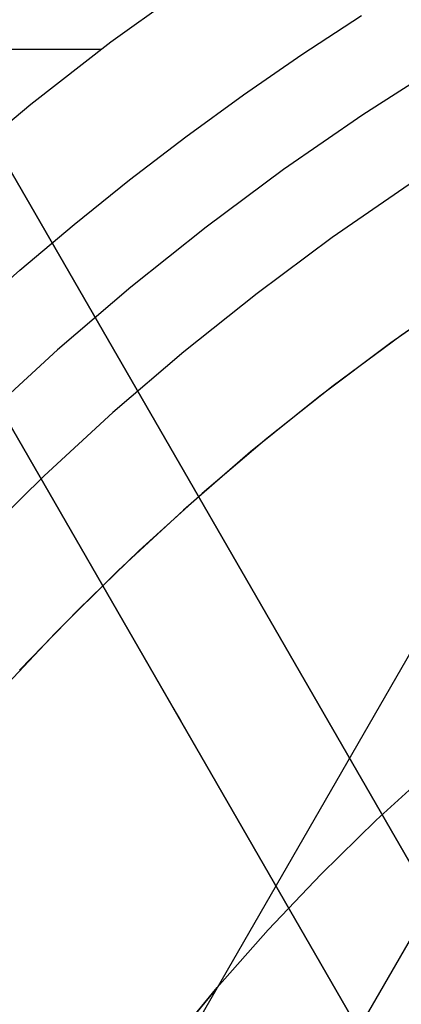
# Model space of a CAD drawing. Header units: millimetres. Extents: x 7986 to 9191, y -11326 to -10283.
# Tile 142 of 256: x 8559 to 8565, y -10643 to -10628. Entities that reach past the tile are written whole.
import ezdxf

# ---------------------------------------------------------------- set-up
doc = ezdxf.new("R2010")
doc.units = ezdxf.units.MM
doc.layers.add('BLANCO METALICO', color=7, linetype='Continuous', true_color=0xededed)
doc.layers.add('color', color=7, linetype='Continuous')

msp = doc.modelspace()

# ---------------------------------------------------------------- linework, layer by layer
at = {"color": 7, "true_color": 0xffffff}
for p, q in [((8581.117, -10614.241, 43.552), (8546.016, -10675.038, 27.344)), ((8541.894, -10677.693, 34.059), (8578.245, -10614.732, 50.844)), ((8560.243, -10628.183, 34.059), (8561.533, -10627.249, 34.059)), ((8560.243, -10628.183, 34.059), (8561.533, -10627.249, 34.059)), ((8563.242, -10628.379, 32.648), (8564.175, -10627.766, 32.648)), ((8563.242, -10628.379, 32.648), (8564.175, -10627.766, 32.648)), ((8558.985, -10629.16, 34.059), (8560.243, -10628.183, 34.059)), ((8558.985, -10629.16, 34.059), (8560.243, -10628.183, 34.059)), ((8553.04, -10628.294, 34.059), (8560.096, -10628.294, 34.059)), ((8562.325, -10629.013, 32.648), (8563.242, -10628.379, 32.648)), ((8562.325, -10629.013, 32.648), (8563.242, -10628.379, 32.648)), ((8565.471, -10628.51, 77.059), (8564.198, -10629.325, 77.059)), ((8565.471, -10628.51, 77.059), (8564.198, -10629.325, 77.059)), ((8561.422, -10629.669, 32.648), (8562.325, -10629.013, 32.648)), ((8561.422, -10629.669, 32.648), (8562.325, -10629.013, 32.648)), ((8557.761, -10630.179, 34.059), (8558.985, -10629.16, 34.059)), ((8557.761, -10630.179, 34.059), (8558.985, -10629.16, 34.059)), ((8564.198, -10629.325, 77.059), (8562.953, -10630.185, 77.059)), ((8564.198, -10629.325, 77.059), (8562.953, -10630.185, 77.059)), ((8560.536, -10630.346, 32.648), (8561.422, -10629.669, 32.648)), ((8560.536, -10630.346, 32.648), (8561.422, -10629.669, 32.648)), ((8562.953, -10630.185, 77.059), (8561.738, -10631.086, 77.059)), ((8562.953, -10630.185, 77.059), (8561.738, -10631.086, 77.059)), ((8559.667, -10631.045, 32.648), (8560.536, -10630.346, 32.648)), ((8559.667, -10631.045, 32.648), (8560.536, -10630.346, 32.648)), ((8564.924, -10630.418, 24.474), (8563.717, -10631.252, 24.474)), ((8564.924, -10630.418, 24.474), (8563.717, -10631.252, 24.474)), ((8558.814, -10631.764, 32.648), (8559.667, -10631.045, 32.648)), ((8558.814, -10631.764, 32.648), (8559.667, -10631.045, 32.648)), ((8561.738, -10631.086, 77.059), (8560.556, -10632.029, 77.059)), ((8561.738, -10631.086, 77.059), (8560.556, -10632.029, 77.059)), ((8563.717, -10631.252, 24.474), (8562.539, -10632.126, 24.474)), ((8563.717, -10631.252, 24.474), (8562.539, -10632.126, 24.474)), ((8557.98, -10632.503, 32.648), (8558.814, -10631.764, 32.648)), ((8557.98, -10632.503, 32.648), (8558.814, -10631.764, 32.648)), ((8560.556, -10632.029, 77.059), (8559.406, -10633.013, 77.059)), ((8560.556, -10632.029, 77.059), (8559.406, -10633.013, 77.059)), ((8565.891, -10632.03, 23.059), (8564.798, -10632.787, 23.059)), ((8562.539, -10632.126, 24.474), (8561.391, -10633.041, 24.474)), ((8562.539, -10632.126, 24.474), (8561.391, -10633.041, 24.474)), ((8565.782, -10632.103, 23.059), (8564.639, -10632.901, 23.059)), ((8565.782, -10632.103, 23.059), (8564.639, -10632.901, 23.059)), ((8564.798, -10632.787, 23.059), (8563.73, -10633.579, 23.059)), ((8564.639, -10632.901, 23.059), (8563.523, -10633.738, 23.059)), ((8564.639, -10632.901, 23.059), (8563.523, -10633.738, 23.059)), ((8559.406, -10633.013, 77.059), (8558.291, -10634.035, 77.059)), ((8559.406, -10633.013, 77.059), (8558.291, -10634.035, 77.059)), ((8561.391, -10633.041, 24.474), (8560.276, -10633.995, 24.474)), ((8561.391, -10633.041, 24.474), (8560.276, -10633.995, 24.474)), ((8563.73, -10633.579, 23.059), (8562.689, -10634.405, 23.059)), ((8563.523, -10633.738, 23.059), (8562.437, -10634.613, 23.059)), ((8563.523, -10633.738, 23.059), (8562.437, -10634.613, 23.059)), ((8560.276, -10633.995, 24.474), (8559.195, -10634.987, 24.474)), ((8560.276, -10633.995, 24.474), (8559.195, -10634.987, 24.474)), ((8562.689, -10634.405, 23.059), (8561.675, -10635.265, 23.059)), ((8562.437, -10634.613, 23.059), (8561.381, -10635.525, 23.059)), ((8562.437, -10634.613, 23.059), (8561.381, -10635.525, 23.059)), ((8559.195, -10634.987, 24.474), (8558.149, -10636.016, 24.474)), ((8559.195, -10634.987, 24.474), (8558.149, -10636.016, 24.474)), ((8561.675, -10635.265, 23.059), (8560.69, -10636.158, 23.059)), ((8561.381, -10635.525, 23.059), (8560.357, -10636.473, 23.059)), ((8561.381, -10635.525, 23.059), (8560.357, -10636.473, 23.059)), ((8560.69, -10636.158, 23.059), (8559.734, -10637.083, 23.059)), ((8560.357, -10636.473, 23.059), (8559.367, -10637.455, 23.059)), ((8560.357, -10636.473, 23.059), (8559.367, -10637.455, 23.059)), ((8559.734, -10637.083, 23.059), (8558.81, -10638.038, 23.059)), ((8559.367, -10637.455, 23.059), (8558.411, -10638.47, 23.059)), ((8559.367, -10637.455, 23.059), (8558.411, -10638.47, 23.059))]:
    msp.add_line(p, q, dxfattribs=at)
at = {"layer": 'BLANCO METALICO'}
for p, q in [((8538.802, -10599.797, 156.581), (8561.217, -10638.62, 156.581)), ((8538.802, -10599.797, 158.081), (8561.217, -10638.62, 158.081)), ((8566.043, -10642.978, 159.581), (8546.111, -10608.456, 159.581)), ((8546.111, -10608.456, 162.081), (8566.043, -10642.978, 162.081)), ((8566.043, -10642.978, 160.831), (8546.111, -10608.456, 160.831)), ((8544.379, -10609.456, 159.581), (8561.217, -10638.62, 159.581)), ((8561.336, -10638.826, 162.081), (8544.379, -10609.456, 162.081)), ((8544.379, -10609.456, 160.831), (8561.336, -10638.826, 160.831)), ((8561.217, -10638.62, 159.581), (8561.336, -10638.826, 159.581)), ((8561.217, -10638.62, 156.581), (8561.217, -10638.62, 159.581)), ((8561.217, -10638.62, 156.581), (8569.123, -10652.311, 156.581)), ((8561.336, -10638.826, 159.581), (8561.336, -10638.826, 162.081)), ((8561.336, -10638.826, 159.581), (8564.605, -10644.485, 159.581)), ((8564.604, -10644.486, 162.081), (8561.336, -10638.826, 162.081)), ((8561.336, -10638.826, 160.831), (8564.605, -10644.486, 160.831)), ((8562.97, -10641.656, 159.581), (8562.97, -10641.656, 162.081))]:
    msp.add_line(p, q, dxfattribs=at)
at = {"layer": 'color', "color": 254, "true_color": 0xcad1ee}
for p, q in [((8565.301, -10639.575, 4.359), (8564.409, -10640.39, 4.359)), ((8564.409, -10640.39, 12.659), (8565.301, -10639.575, 12.659)), ((8565.301, -10639.575, 4.359), (8564.409, -10640.39, 4.359)), ((8564.409, -10640.39, 12.659), (8565.301, -10639.575, 12.659)), ((8565.301, -10639.575, 8.509), (8564.409, -10640.39, 8.509)), ((8564.409, -10640.39, 4.359), (8563.546, -10641.236, 4.359)), ((8563.546, -10641.236, 12.659), (8564.409, -10640.39, 12.659)), ((8564.409, -10640.39, 4.359), (8563.546, -10641.236, 4.359)), ((8563.546, -10641.236, 12.659), (8564.409, -10640.39, 12.659)), ((8564.409, -10640.39, 8.509), (8563.546, -10641.236, 8.509)), ((8563.546, -10641.236, 4.359), (8562.713, -10642.111, 4.359)), ((8562.713, -10642.111, 12.659), (8563.546, -10641.236, 12.659)), ((8563.546, -10641.236, 4.359), (8562.713, -10642.111, 4.359)), ((8562.713, -10642.111, 12.659), (8563.546, -10641.236, 12.659)), ((8563.546, -10641.236, 8.509), (8562.713, -10642.111, 8.509)), ((8562.713, -10642.111, 4.359), (8561.91, -10643.014, 4.359)), ((8561.91, -10643.014, 12.659), (8562.713, -10642.111, 12.659)), ((8562.713, -10642.111, 4.359), (8561.91, -10643.014, 4.359)), ((8561.91, -10643.014, 12.659), (8562.713, -10642.111, 12.659)), ((8562.713, -10642.111, 8.509), (8561.91, -10643.014, 8.509)), ((8561.91, -10643.014, 4.359), (8561.139, -10643.945, 4.359)), ((8561.139, -10643.945, 12.659), (8561.91, -10643.014, 12.659)), ((8561.91, -10643.014, 4.359), (8561.139, -10643.945, 4.359)), ((8561.139, -10643.945, 12.659), (8561.91, -10643.014, 12.659)), ((8561.91, -10643.014, 8.509), (8561.139, -10643.945, 8.509))]:
    msp.add_line(p, q, dxfattribs=at)

doc.saveas('drawing.dxf')
